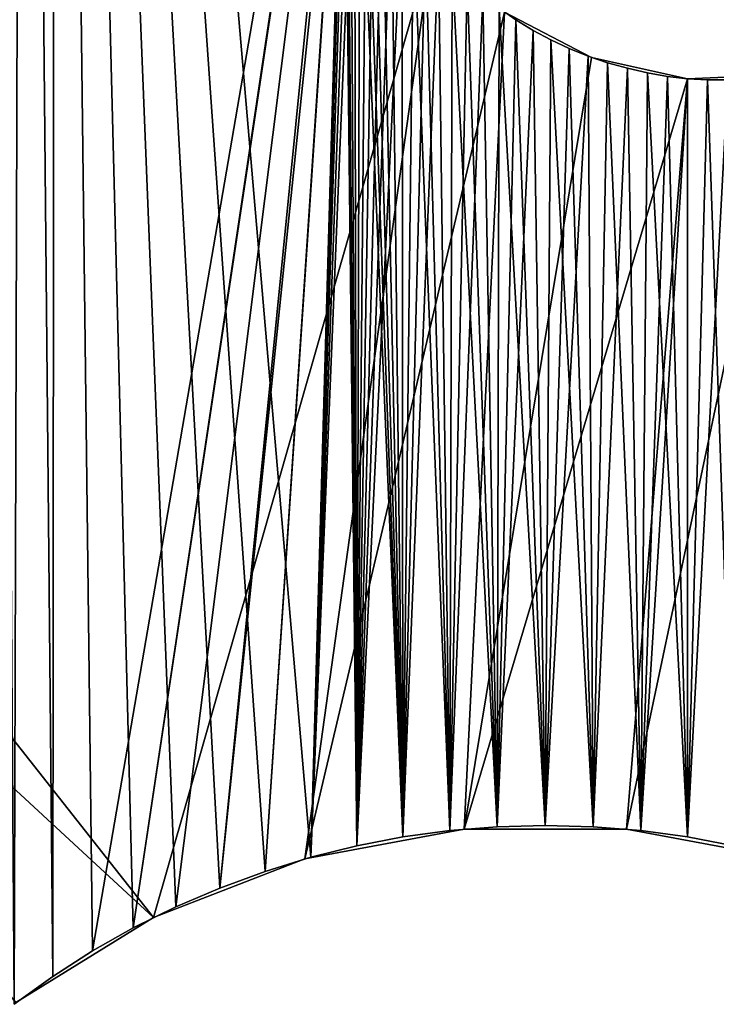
# Model space of a CAD drawing. Header units: millimetres. Extents: x -105 to 105, y -91 to 91.
# Tile 18 of 256: x -88.66 to -85.88, y -69.85 to -65.92. Entities that reach past the tile are written whole.
import ezdxf

# ---------------------------------------------------------------- set-up
doc = ezdxf.new("R2010")
doc.units = ezdxf.units.MM
doc.header["$LTSCALE"] = 22.850203
for name, color, linetype in [('611', 7, 'CONTINUOUS'), ('612', 7, 'CONTINUOUS'), ('617', 7, 'CONTINUOUS'), ('654', 7, 'CONTINUOUS'), ('823', 7, 'CONTINUOUS')]:
    doc.layers.add(name, color=color, linetype=linetype)

msp = doc.modelspace()

# ---------------------------------------------------------------- linework, layer by layer
at = {"layer": '611', "linetype": 'CONTINUOUS'}
for points in [[(-88.7647, -57.4408, 7.5), (-88.679, -69.8483, 7.5), (-88.6406, -57.4238, 7.5), (-88.7647, -57.4408, 7.5)], [(-88.679, -69.8483, 7.5), (-88.5246, -69.7369, 7.5), (-88.6406, -57.4238, 7.5), (-88.679, -69.8483, 7.5)], [(-88.6406, -57.4238, 7.5), (-88.5246, -69.7369, 7.5), (-88.5138, -57.4128, 7.5), (-88.6406, -57.4238, 7.5)], [(-88.5246, -69.7369, 7.5), (-88.3662, -69.6352, 7.5), (-88.5138, -57.4128, 7.5), (-88.5246, -69.7369, 7.5)], [(-87.6791, -69.3188, 7.5), (-87.4967, -69.2625, 7.5), (-88.5138, -57.4128, 7.5), (-87.6791, -69.3188, 7.5)], [(-88.5138, -57.4128, 7.5), (-87.4967, -69.2625, 7.5), (-87.364, -64.7018, 7.5), (-88.5138, -57.4128, 7.5)], [(-87.8588, -69.3848, 7.5), (-87.6791, -69.3188, 7.5), (-88.5138, -57.4128, 7.5), (-87.8588, -69.3848, 7.5)], [(-88.0342, -69.4599, 7.5), (-87.8588, -69.3848, 7.5), (-88.5138, -57.4128, 7.5), (-88.0342, -69.4599, 7.5)], [(-88.2037, -69.5435, 7.5), (-88.0342, -69.4599, 7.5), (-88.5138, -57.4128, 7.5), (-88.2037, -69.5435, 7.5)], [(-88.3662, -69.6352, 7.5), (-88.2037, -69.5435, 7.5), (-88.5138, -57.4128, 7.5), (-88.3662, -69.6352, 7.5)], [(-87.4967, -69.2625, 7.5), (-87.3131, -69.2164, 7.5), (-87.364, -64.7018, 7.5), (-87.4967, -69.2625, 7.5)], [(-87.364, -64.7018, 7.5), (-87.3131, -69.2164, 7.5), (-87.3598, -64.7835, 7.5), (-87.364, -64.7018, 7.5)], [(-87.3598, -64.7835, 7.5), (-87.3131, -69.2164, 7.5), (-87.3516, -64.8639, 7.5), (-87.3598, -64.7835, 7.5)], [(-87.3516, -64.8639, 7.5), (-87.3131, -69.2164, 7.5), (-87.3391, -64.9431, 7.5), (-87.3516, -64.8639, 7.5)], [(-87.3391, -64.9431, 7.5), (-87.3131, -69.2164, 7.5), (-87.3226, -65.0208, 7.5), (-87.3391, -64.9431, 7.5)], [(-87.3226, -65.0208, 7.5), (-87.3131, -69.2164, 7.5), (-87.3019, -65.0973, 7.5), (-87.3226, -65.0208, 7.5)], [(-87.3131, -69.2164, 7.5), (-87.1297, -69.181, 7.5), (-87.3019, -65.0973, 7.5), (-87.3131, -69.2164, 7.5)], [(-87.3019, -65.0973, 7.5), (-87.1297, -69.181, 7.5), (-87.2768, -65.1729, 7.5), (-87.3019, -65.0973, 7.5)], [(-87.2768, -65.1729, 7.5), (-87.1297, -69.181, 7.5), (-87.2471, -65.2481, 7.5), (-87.2768, -65.1729, 7.5)], [(-87.2471, -65.2481, 7.5), (-87.1297, -69.181, 7.5), (-87.213, -65.3225, 7.5), (-87.2471, -65.2481, 7.5)], [(-87.213, -65.3225, 7.5), (-87.1297, -69.181, 7.5), (-87.1749, -65.3953, 7.5), (-87.213, -65.3225, 7.5)], [(-87.1749, -65.3953, 7.5), (-87.1297, -69.181, 7.5), (-87.1331, -65.466, 7.5), (-87.1749, -65.3953, 7.5)], [(-87.1331, -65.466, 7.5), (-87.1297, -69.181, 7.5), (-87.0879, -65.5339, 7.5), (-87.1331, -65.466, 7.5)], [(-87.1297, -69.181, 7.5), (-86.9435, -69.156, 7.5), (-87.0879, -65.5339, 7.5), (-87.1297, -69.181, 7.5)], [(-87.0879, -65.5339, 7.5), (-86.9435, -69.156, 7.5), (-87.0397, -65.5985, 7.5), (-87.0879, -65.5339, 7.5)], [(-87.0397, -65.5985, 7.5), (-86.9435, -69.156, 7.5), (-86.9885, -65.6595, 7.5), (-87.0397, -65.5985, 7.5)], [(-86.9885, -65.6595, 7.5), (-86.9435, -69.156, 7.5), (-86.9333, -65.7182, 7.5), (-86.9885, -65.6595, 7.5)], [(-86.9435, -69.156, 7.5), (-86.7539, -69.141, 7.5), (-86.9333, -65.7182, 7.5), (-86.9435, -69.156, 7.5)], [(-86.9333, -65.7182, 7.5), (-86.7539, -69.141, 7.5), (-86.8742, -65.7745, 7.5), (-86.9333, -65.7182, 7.5)], [(-86.8742, -65.7745, 7.5), (-86.7539, -69.141, 7.5), (-86.8119, -65.8279, 7.5), (-86.8742, -65.7745, 7.5)], [(-86.8119, -65.8279, 7.5), (-86.7539, -69.141, 7.5), (-86.7468, -65.8781, 7.5), (-86.8119, -65.8279, 7.5)], [(-86.7539, -69.141, 7.5), (-86.5627, -69.136, 7.5), (-86.7468, -65.8781, 7.5), (-86.7539, -69.141, 7.5)], [(-86.7468, -65.8781, 7.5), (-86.5627, -69.136, 7.5), (-86.6795, -65.9246, 7.5), (-86.7468, -65.8781, 7.5)], [(-86.6795, -65.9246, 7.5), (-86.5627, -69.136, 7.5), (-86.6106, -65.9669, 7.5), (-86.6795, -65.9246, 7.5)], [(-86.6106, -65.9669, 7.5), (-86.5627, -69.136, 7.5), (-86.5404, -66.0048, 7.5), (-86.6106, -65.9669, 7.5)], [(-86.5627, -69.136, 7.5), (-86.3715, -69.141, 7.5), (-86.5404, -66.0048, 7.5), (-86.5627, -69.136, 7.5)], [(-86.5404, -66.0048, 7.5), (-86.3715, -69.141, 7.5), (-86.4677, -66.0387, 7.5), (-86.5404, -66.0048, 7.5)], [(-86.4677, -66.0387, 7.5), (-86.3715, -69.141, 7.5), (-86.3922, -66.0691, 7.5), (-86.4677, -66.0387, 7.5)], [(-86.3922, -66.0691, 7.5), (-86.3715, -69.141, 7.5), (-86.3145, -66.0956, 7.5), (-86.3922, -66.0691, 7.5)], [(-86.3715, -69.141, 7.5), (-86.182, -69.156, 7.5), (-86.3145, -66.0956, 7.5), (-86.3715, -69.141, 7.5)], [(-86.3145, -66.0956, 7.5), (-86.182, -69.156, 7.5), (-86.2354, -66.1181, 7.5), (-86.3145, -66.0956, 7.5)], [(-86.2354, -66.1181, 7.5), (-86.182, -69.156, 7.5), (-86.1556, -66.1364, 7.5), (-86.2354, -66.1181, 7.5)], [(-86.182, -69.156, 7.5), (-85.9957, -69.181, 7.5), (-86.1556, -66.1364, 7.5), (-86.182, -69.156, 7.5)], [(-86.1556, -66.1364, 7.5), (-85.9957, -69.181, 7.5), (-86.0756, -66.1502, 7.5), (-86.1556, -66.1364, 7.5)], [(-86.0756, -66.1502, 7.5), (-85.9957, -69.181, 7.5), (-85.9962, -66.1595, 7.5), (-86.0756, -66.1502, 7.5)], [(-85.9962, -66.1595, 7.5), (-85.9957, -69.181, 7.5), (-85.9164, -66.1642, 7.5), (-85.9962, -66.1595, 7.5)], [(-85.9957, -69.181, 7.5), (-85.8123, -69.2164, 7.5), (-85.9164, -66.1642, 7.5), (-85.9957, -69.181, 7.5)], [(-85.9164, -66.1642, 7.5), (-85.8123, -69.2164, 7.5), (-85.8353, -66.1644, 7.5), (-85.9164, -66.1642, 7.5)]]:
    msp.add_3dface(points, dxfattribs=at)
at = {"layer": '612', "linetype": 'CONTINUOUS'}
for points in [[(-88.6406, -57.4238, 2.5), (-88.679, -69.8483, 2.5), (-88.7647, -57.4408, 2.5), (-88.6406, -57.4238, 2.5)], [(-88.5246, -69.7369, 2.5), (-88.679, -69.8483, 2.5), (-88.6406, -57.4238, 2.5), (-88.5246, -69.7369, 2.5)], [(-88.5138, -57.4128, 2.5), (-88.5246, -69.7369, 2.5), (-88.6406, -57.4238, 2.5), (-88.5138, -57.4128, 2.5)], [(-88.3662, -69.6352, 2.5), (-88.5246, -69.7369, 2.5), (-88.5138, -57.4128, 2.5), (-88.3662, -69.6352, 2.5)], [(-88.3662, -69.6352, 2.5), (-88.5138, -57.4128, 2.5), (-87.2185, -62.9564, 2.5), (-88.3662, -69.6352, 2.5)], [(-88.2037, -69.5435, 2.5), (-88.3662, -69.6352, 2.5), (-87.2185, -62.9564, 2.5), (-88.2037, -69.5435, 2.5)], [(-87.229, -63.0402, 2.5), (-88.2037, -69.5435, 2.5), (-87.2185, -62.9564, 2.5), (-87.229, -63.0402, 2.5)], [(-88.0342, -69.4599, 2.5), (-88.2037, -69.5435, 2.5), (-87.229, -63.0402, 2.5), (-88.0342, -69.4599, 2.5)], [(-87.8588, -69.3848, 2.5), (-88.0342, -69.4599, 2.5), (-87.229, -63.0402, 2.5), (-87.8588, -69.3848, 2.5)], [(-87.8588, -69.3848, 2.5), (-87.229, -63.0402, 2.5), (-87.3598, -64.5345, 2.5), (-87.8588, -69.3848, 2.5)], [(-87.6791, -69.3188, 2.5), (-87.8588, -69.3848, 2.5), (-87.3598, -64.5345, 2.5), (-87.6791, -69.3188, 2.5)], [(-87.3639, -64.6188, 2.5), (-87.6791, -69.3188, 2.5), (-87.3598, -64.5345, 2.5), (-87.3639, -64.6188, 2.5)], [(-87.4967, -69.2625, 2.5), (-87.6791, -69.3188, 2.5), (-87.3639, -64.6188, 2.5), (-87.4967, -69.2625, 2.5)], [(-87.364, -64.7018, 2.5), (-87.4967, -69.2625, 2.5), (-87.3639, -64.6188, 2.5), (-87.364, -64.7018, 2.5)], [(-87.3598, -64.7835, 2.5), (-87.4967, -69.2625, 2.5), (-87.364, -64.7018, 2.5), (-87.3598, -64.7835, 2.5)], [(-87.3516, -64.8639, 2.5), (-87.4967, -69.2625, 2.5), (-87.3598, -64.7835, 2.5), (-87.3516, -64.8639, 2.5)], [(-87.3391, -64.9431, 2.5), (-87.4967, -69.2625, 2.5), (-87.3516, -64.8639, 2.5), (-87.3391, -64.9431, 2.5)], [(-87.3226, -65.0208, 2.5), (-87.4967, -69.2625, 2.5), (-87.3391, -64.9431, 2.5), (-87.3226, -65.0208, 2.5)], [(-87.3131, -69.2164, 2.5), (-87.4967, -69.2625, 2.5), (-87.3226, -65.0208, 2.5), (-87.3131, -69.2164, 2.5)], [(-87.3019, -65.0973, 2.5), (-87.3131, -69.2164, 2.5), (-87.3226, -65.0208, 2.5), (-87.3019, -65.0973, 2.5)], [(-87.2768, -65.1729, 2.5), (-87.3131, -69.2164, 2.5), (-87.3019, -65.0973, 2.5), (-87.2768, -65.1729, 2.5)], [(-87.2471, -65.2481, 2.5), (-87.3131, -69.2164, 2.5), (-87.2768, -65.1729, 2.5), (-87.2471, -65.2481, 2.5)], [(-87.213, -65.3225, 2.5), (-87.3131, -69.2164, 2.5), (-87.2471, -65.2481, 2.5), (-87.213, -65.3225, 2.5)], [(-87.1749, -65.3953, 2.5), (-87.3131, -69.2164, 2.5), (-87.213, -65.3225, 2.5), (-87.1749, -65.3953, 2.5)], [(-87.1331, -65.466, 2.5), (-87.3131, -69.2164, 2.5), (-87.1749, -65.3953, 2.5), (-87.1331, -65.466, 2.5)], [(-87.1297, -69.181, 2.5), (-87.3131, -69.2164, 2.5), (-87.1331, -65.466, 2.5), (-87.1297, -69.181, 2.5)], [(-87.0879, -65.5339, 2.5), (-87.1297, -69.181, 2.5), (-87.1331, -65.466, 2.5), (-87.0879, -65.5339, 2.5)], [(-87.0397, -65.5985, 2.5), (-87.1297, -69.181, 2.5), (-87.0879, -65.5339, 2.5), (-87.0397, -65.5985, 2.5)], [(-86.9885, -65.6595, 2.5), (-87.1297, -69.181, 2.5), (-87.0397, -65.5985, 2.5), (-86.9885, -65.6595, 2.5)], [(-86.9435, -69.156, 2.5), (-87.1297, -69.181, 2.5), (-86.9885, -65.6595, 2.5), (-86.9435, -69.156, 2.5)], [(-86.9333, -65.7182, 2.5), (-86.9435, -69.156, 2.5), (-86.9885, -65.6595, 2.5), (-86.9333, -65.7182, 2.5)], [(-86.8742, -65.7745, 2.5), (-86.9435, -69.156, 2.5), (-86.9333, -65.7182, 2.5), (-86.8742, -65.7745, 2.5)], [(-86.8119, -65.8279, 2.5), (-86.9435, -69.156, 2.5), (-86.8742, -65.7745, 2.5), (-86.8119, -65.8279, 2.5)], [(-86.7539, -69.141, 2.5), (-86.9435, -69.156, 2.5), (-86.8119, -65.8279, 2.5), (-86.7539, -69.141, 2.5)], [(-86.7468, -65.8781, 2.5), (-86.7539, -69.141, 2.5), (-86.8119, -65.8279, 2.5), (-86.7468, -65.8781, 2.5)], [(-86.6795, -65.9246, 2.5), (-86.7539, -69.141, 2.5), (-86.7468, -65.8781, 2.5), (-86.6795, -65.9246, 2.5)], [(-86.6106, -65.9669, 2.5), (-86.7539, -69.141, 2.5), (-86.6795, -65.9246, 2.5), (-86.6106, -65.9669, 2.5)], [(-86.5627, -69.136, 2.5), (-86.7539, -69.141, 2.5), (-86.6106, -65.9669, 2.5), (-86.5627, -69.136, 2.5)], [(-86.5404, -66.0048, 2.5), (-86.5627, -69.136, 2.5), (-86.6106, -65.9669, 2.5), (-86.5404, -66.0048, 2.5)], [(-86.4677, -66.0387, 2.5), (-86.5627, -69.136, 2.5), (-86.5404, -66.0048, 2.5), (-86.4677, -66.0387, 2.5)], [(-86.3922, -66.0691, 2.5), (-86.5627, -69.136, 2.5), (-86.4677, -66.0387, 2.5), (-86.3922, -66.0691, 2.5)], [(-86.3715, -69.141, 2.5), (-86.5627, -69.136, 2.5), (-86.3922, -66.0691, 2.5), (-86.3715, -69.141, 2.5)], [(-86.3145, -66.0956, 2.5), (-86.3715, -69.141, 2.5), (-86.3922, -66.0691, 2.5), (-86.3145, -66.0956, 2.5)], [(-86.2354, -66.1181, 2.5), (-86.3715, -69.141, 2.5), (-86.3145, -66.0956, 2.5), (-86.2354, -66.1181, 2.5)], [(-86.182, -69.156, 2.5), (-86.3715, -69.141, 2.5), (-86.2354, -66.1181, 2.5), (-86.182, -69.156, 2.5)], [(-86.1556, -66.1364, 2.5), (-86.182, -69.156, 2.5), (-86.2354, -66.1181, 2.5), (-86.1556, -66.1364, 2.5)], [(-86.0756, -66.1502, 2.5), (-86.182, -69.156, 2.5), (-86.1556, -66.1364, 2.5), (-86.0756, -66.1502, 2.5)], [(-85.9962, -66.1595, 2.5), (-86.182, -69.156, 2.5), (-86.0756, -66.1502, 2.5), (-85.9962, -66.1595, 2.5)], [(-85.9957, -69.181, 2.5), (-86.182, -69.156, 2.5), (-85.9962, -66.1595, 2.5), (-85.9957, -69.181, 2.5)], [(-85.9164, -66.1642, 2.5), (-85.9957, -69.181, 2.5), (-85.9962, -66.1595, 2.5), (-85.9164, -66.1642, 2.5)], [(-85.8353, -66.1644, 2.5), (-85.9957, -69.181, 2.5), (-85.9164, -66.1642, 2.5), (-85.8353, -66.1644, 2.5)], [(-85.8123, -69.2164, 2.5), (-85.9957, -69.181, 2.5), (-85.8353, -66.1644, 2.5), (-85.8123, -69.2164, 2.5)]]:
    msp.add_3dface(points, dxfattribs=at)
at = {"layer": '617', "linetype": 'CONTINUOUS'}
for points in [[(-86.5627, -69.136, 7.5), (-86.7539, -69.141, 7.5), (-86.5627, -69.136, 2.5), (-86.5627, -69.136, 7.5)], [(-86.7539, -69.141, 7.5), (-86.7539, -69.141, 2.5), (-86.5627, -69.136, 2.5), (-86.7539, -69.141, 7.5)], [(-86.3715, -69.141, 7.5), (-86.5627, -69.136, 7.5), (-86.3715, -69.141, 2.5), (-86.3715, -69.141, 7.5)], [(-86.5627, -69.136, 7.5), (-86.5627, -69.136, 2.5), (-86.3715, -69.141, 2.5), (-86.5627, -69.136, 7.5)], [(-86.9435, -69.156, 7.5), (-87.1297, -69.181, 7.5), (-86.9435, -69.156, 2.5), (-86.9435, -69.156, 7.5)], [(-87.1297, -69.181, 7.5), (-87.1297, -69.181, 2.5), (-86.9435, -69.156, 2.5), (-87.1297, -69.181, 7.5)], [(-86.7539, -69.141, 7.5), (-86.9435, -69.156, 7.5), (-86.7539, -69.141, 2.5), (-86.7539, -69.141, 7.5)], [(-86.9435, -69.156, 7.5), (-86.9435, -69.156, 2.5), (-86.7539, -69.141, 2.5), (-86.9435, -69.156, 7.5)], [(-86.182, -69.156, 7.5), (-86.3715, -69.141, 7.5), (-86.182, -69.156, 2.5), (-86.182, -69.156, 7.5)], [(-86.3715, -69.141, 7.5), (-86.3715, -69.141, 2.5), (-86.182, -69.156, 2.5), (-86.3715, -69.141, 7.5)], [(-85.9957, -69.181, 7.5), (-86.182, -69.156, 7.5), (-85.9957, -69.181, 2.5), (-85.9957, -69.181, 7.5)], [(-86.182, -69.156, 7.5), (-86.182, -69.156, 2.5), (-85.9957, -69.181, 2.5), (-86.182, -69.156, 7.5)], [(-87.3131, -69.2164, 7.5), (-87.4967, -69.2625, 7.5), (-87.3131, -69.2164, 2.5), (-87.3131, -69.2164, 7.5)], [(-87.4967, -69.2625, 7.5), (-87.4967, -69.2625, 2.5), (-87.3131, -69.2164, 2.5), (-87.4967, -69.2625, 7.5)], [(-87.1297, -69.181, 7.5), (-87.3131, -69.2164, 7.5), (-87.1297, -69.181, 2.5), (-87.1297, -69.181, 7.5)], [(-87.3131, -69.2164, 7.5), (-87.3131, -69.2164, 2.5), (-87.1297, -69.181, 2.5), (-87.3131, -69.2164, 7.5)], [(-85.8123, -69.2164, 7.5), (-85.9957, -69.181, 7.5), (-85.8123, -69.2164, 2.5), (-85.8123, -69.2164, 7.5)], [(-85.9957, -69.181, 7.5), (-85.9957, -69.181, 2.5), (-85.8123, -69.2164, 2.5), (-85.9957, -69.181, 7.5)], [(-87.4967, -69.2625, 7.5), (-87.6791, -69.3188, 7.5), (-87.4967, -69.2625, 2.5), (-87.4967, -69.2625, 7.5)], [(-87.6791, -69.3188, 7.5), (-87.6791, -69.3188, 2.5), (-87.4967, -69.2625, 2.5), (-87.6791, -69.3188, 7.5)], [(-87.6791, -69.3188, 7.5), (-87.8588, -69.3848, 7.5), (-87.6791, -69.3188, 2.5), (-87.6791, -69.3188, 7.5)], [(-87.8588, -69.3848, 7.5), (-87.8588, -69.3848, 2.5), (-87.6791, -69.3188, 2.5), (-87.8588, -69.3848, 7.5)], [(-87.8588, -69.3848, 7.5), (-88.0342, -69.4599, 7.5), (-87.8588, -69.3848, 2.5), (-87.8588, -69.3848, 7.5)], [(-88.0342, -69.4599, 7.5), (-88.0342, -69.4599, 2.5), (-87.8588, -69.3848, 2.5), (-88.0342, -69.4599, 7.5)], [(-88.0342, -69.4599, 7.5), (-88.2037, -69.5435, 7.5), (-88.0342, -69.4599, 2.5), (-88.0342, -69.4599, 7.5)], [(-88.2037, -69.5435, 7.5), (-88.2037, -69.5435, 2.5), (-88.0342, -69.4599, 2.5), (-88.2037, -69.5435, 7.5)], [(-88.2037, -69.5435, 7.5), (-88.3662, -69.6352, 7.5), (-88.2037, -69.5435, 2.5), (-88.2037, -69.5435, 7.5)], [(-88.3662, -69.6352, 7.5), (-88.3662, -69.6352, 2.5), (-88.2037, -69.5435, 2.5), (-88.3662, -69.6352, 7.5)], [(-88.3662, -69.6352, 7.5), (-88.5246, -69.7369, 7.5), (-88.3662, -69.6352, 2.5), (-88.3662, -69.6352, 7.5)], [(-88.5246, -69.7369, 7.5), (-88.5246, -69.7369, 2.5), (-88.3662, -69.6352, 2.5), (-88.5246, -69.7369, 7.5)], [(-88.5246, -69.7369, 7.5), (-88.679, -69.8483, 7.5), (-88.5246, -69.7369, 2.5), (-88.5246, -69.7369, 7.5)], [(-88.679, -69.8483, 7.5), (-88.679, -69.8483, 2.5), (-88.5246, -69.7369, 2.5), (-88.679, -69.8483, 7.5)]]:
    msp.add_3dface(points, dxfattribs=at)
at = {"layer": '654', "linetype": 'CONTINUOUS'}
for points in [[(-86.7468, -65.8781, 7.5), (-86.6795, -65.9246, 7.5), (-86.7468, -65.8781, 2.5), (-86.7468, -65.8781, 7.5)], [(-86.6795, -65.9246, 7.5), (-86.6795, -65.9246, 2.5), (-86.7468, -65.8781, 2.5), (-86.6795, -65.9246, 7.5)], [(-86.6795, -65.9246, 7.5), (-86.6106, -65.9669, 7.5), (-86.6795, -65.9246, 2.5), (-86.6795, -65.9246, 7.5)], [(-86.6106, -65.9669, 7.5), (-86.6106, -65.9669, 2.5), (-86.6795, -65.9246, 2.5), (-86.6106, -65.9669, 7.5)], [(-86.6106, -65.9669, 7.5), (-86.5404, -66.0048, 7.5), (-86.6106, -65.9669, 2.5), (-86.6106, -65.9669, 7.5)], [(-86.5404, -66.0048, 7.5), (-86.5404, -66.0048, 2.5), (-86.6106, -65.9669, 2.5), (-86.5404, -66.0048, 7.5)], [(-86.5404, -66.0048, 7.5), (-86.4677, -66.0387, 7.5), (-86.5404, -66.0048, 2.5), (-86.5404, -66.0048, 7.5)], [(-86.4677, -66.0387, 7.5), (-86.4677, -66.0387, 2.5), (-86.5404, -66.0048, 2.5), (-86.4677, -66.0387, 7.5)], [(-86.4677, -66.0387, 7.5), (-86.3922, -66.0691, 7.5), (-86.4677, -66.0387, 2.5), (-86.4677, -66.0387, 7.5)], [(-86.3922, -66.0691, 7.5), (-86.3922, -66.0691, 2.5), (-86.4677, -66.0387, 2.5), (-86.3922, -66.0691, 7.5)], [(-86.3922, -66.0691, 7.5), (-86.3145, -66.0956, 7.5), (-86.3922, -66.0691, 2.5), (-86.3922, -66.0691, 7.5)], [(-86.3145, -66.0956, 7.5), (-86.3145, -66.0956, 2.5), (-86.3922, -66.0691, 2.5), (-86.3145, -66.0956, 7.5)], [(-86.3145, -66.0956, 7.5), (-86.2354, -66.1181, 7.5), (-86.3145, -66.0956, 2.5), (-86.3145, -66.0956, 7.5)], [(-86.2354, -66.1181, 7.5), (-86.2354, -66.1181, 2.5), (-86.3145, -66.0956, 2.5), (-86.2354, -66.1181, 7.5)], [(-86.2354, -66.1181, 7.5), (-86.1556, -66.1364, 7.5), (-86.2354, -66.1181, 2.5), (-86.2354, -66.1181, 7.5)], [(-86.1556, -66.1364, 7.5), (-86.1556, -66.1364, 2.5), (-86.2354, -66.1181, 2.5), (-86.1556, -66.1364, 7.5)], [(-86.1556, -66.1364, 7.5), (-86.0756, -66.1502, 7.5), (-86.1556, -66.1364, 2.5), (-86.1556, -66.1364, 7.5)], [(-86.0756, -66.1502, 7.5), (-86.0756, -66.1502, 2.5), (-86.1556, -66.1364, 2.5), (-86.0756, -66.1502, 7.5)], [(-86.0756, -66.1502, 7.5), (-85.9962, -66.1595, 7.5), (-86.0756, -66.1502, 2.5), (-86.0756, -66.1502, 7.5)], [(-85.9962, -66.1595, 7.5), (-85.9962, -66.1595, 2.5), (-86.0756, -66.1502, 2.5), (-85.9962, -66.1595, 7.5)], [(-85.9962, -66.1595, 7.5), (-85.9164, -66.1642, 7.5), (-85.9962, -66.1595, 2.5), (-85.9962, -66.1595, 7.5)], [(-85.9164, -66.1642, 7.5), (-85.9164, -66.1642, 2.5), (-85.9962, -66.1595, 2.5), (-85.9164, -66.1642, 7.5)], [(-85.9164, -66.1642, 7.5), (-85.8353, -66.1644, 7.5), (-85.9164, -66.1642, 2.5), (-85.9164, -66.1642, 7.5)], [(-85.8353, -66.1644, 7.5), (-85.8353, -66.1644, 2.5), (-85.9164, -66.1642, 2.5), (-85.8353, -66.1644, 7.5)]]:
    msp.add_3dface(points, dxfattribs=at)
at = {"layer": '823', "linetype": 'CONTINUOUS'}
for points in [[(-88.1228, -69.5017, 2.5), (-91.1499, -65.6594, 2.5), (-87.0146, -65.6294, 2.5), (-88.1228, -69.5017, 2.5)], [(-88.1228, -69.5017, 7.5), (-87.0146, -65.6294, 7.5), (-91.1499, -65.6594, 7.5), (-88.1228, -69.5017, 7.5)], [(-87.0146, -65.6294, 2.5), (-87.5206, -69.2684, 2.5), (-88.1228, -69.5017, 2.5), (-87.0146, -65.6294, 2.5)], [(-87.5206, -69.2684, 7.5), (-87.0146, -65.6294, 7.5), (-88.1228, -69.5017, 7.5), (-87.5206, -69.2684, 7.5)], [(-86.7259, -65.8939, 2.5), (-87.5206, -69.2684, 2.5), (-87.0146, -65.6294, 2.5), (-86.7259, -65.8939, 2.5)], [(-87.5206, -69.2684, 7.5), (-86.7259, -65.8939, 7.5), (-87.0146, -65.6294, 7.5), (-87.5206, -69.2684, 7.5)], [(-88.1228, -69.5017, 2.5), (-91.6869, -66.2064, 2.5), (-91.1499, -65.6594, 2.5), (-88.1228, -69.5017, 2.5)], [(-88.1228, -69.5017, 7.5), (-91.1499, -65.6594, 7.5), (-91.6869, -66.2064, 7.5), (-88.1228, -69.5017, 7.5)], [(-86.7259, -65.8939, 2.5), (-86.8857, -69.1497, 2.5), (-87.5206, -69.2684, 2.5), (-86.7259, -65.8939, 2.5)], [(-86.8857, -69.1497, 7.5), (-86.7259, -65.8939, 7.5), (-87.5206, -69.2684, 7.5), (-86.8857, -69.1497, 7.5)], [(-86.3785, -66.0747, 2.5), (-86.8857, -69.1497, 2.5), (-86.7259, -65.8939, 2.5), (-86.3785, -66.0747, 2.5)], [(-86.8857, -69.1497, 7.5), (-86.3785, -66.0747, 7.5), (-86.7259, -65.8939, 7.5), (-86.8857, -69.1497, 7.5)], [(-86.3785, -66.0747, 7.5), (-86.3785, -66.0747, 2.5), (-86.7259, -65.8939, 7.5), (-86.3785, -66.0747, 7.5)], [(-86.7259, -65.8939, 7.5), (-86.3785, -66.0747, 2.5), (-86.7259, -65.8939, 2.5), (-86.7259, -65.8939, 7.5)], [(-85.9962, -66.1595, 2.5), (-86.8857, -69.1497, 2.5), (-86.3785, -66.0747, 2.5), (-85.9962, -66.1595, 2.5)], [(-86.8857, -69.1497, 7.5), (-85.9962, -66.1595, 7.5), (-86.3785, -66.0747, 7.5), (-86.8857, -69.1497, 7.5)], [(-85.9962, -66.1595, 7.5), (-85.9962, -66.1595, 2.5), (-86.3785, -66.0747, 7.5), (-85.9962, -66.1595, 7.5)], [(-86.3785, -66.0747, 7.5), (-85.9962, -66.1595, 2.5), (-86.3785, -66.0747, 2.5), (-86.3785, -66.0747, 7.5)], [(-85.605, -66.1424, 2.5), (-85.6049, -69.2684, 2.5), (-86.2398, -69.1497, 2.5), (-85.605, -66.1424, 2.5)], [(-85.605, -66.1424, 2.5), (-86.2398, -69.1497, 2.5), (-85.9962, -66.1595, 2.5), (-85.605, -66.1424, 2.5)], [(-85.6049, -69.2684, 7.5), (-85.605, -66.1424, 7.5), (-86.2398, -69.1497, 7.5), (-85.6049, -69.2684, 7.5)], [(-86.2398, -69.1497, 7.5), (-85.605, -66.1424, 7.5), (-85.9962, -66.1595, 7.5), (-86.2398, -69.1497, 7.5)], [(-85.605, -66.1424, 7.5), (-85.605, -66.1424, 2.5), (-85.9962, -66.1595, 7.5), (-85.605, -66.1424, 7.5)], [(-85.9962, -66.1595, 7.5), (-85.605, -66.1424, 2.5), (-85.9962, -66.1595, 2.5), (-85.9962, -66.1595, 7.5)], [(-85.9962, -66.1595, 2.5), (-86.2398, -69.1497, 2.5), (-86.8857, -69.1497, 2.5), (-85.9962, -66.1595, 2.5)], [(-86.2398, -69.1497, 7.5), (-85.9962, -66.1595, 7.5), (-86.8857, -69.1497, 7.5), (-86.2398, -69.1497, 7.5)], [(-88.672, -69.8417, 2.5), (-91.6869, -66.2064, 2.5), (-88.1228, -69.5017, 2.5), (-88.672, -69.8417, 2.5)], [(-91.6869, -66.2064, 7.5), (-88.672, -69.8417, 7.5), (-88.1228, -69.5017, 7.5), (-91.6869, -66.2064, 7.5)], [(-87.5206, -69.2684, 7.5), (-87.5206, -69.2684, 2.5), (-86.8857, -69.1497, 7.5), (-87.5206, -69.2684, 7.5)], [(-86.8857, -69.1497, 7.5), (-87.5206, -69.2684, 2.5), (-86.8857, -69.1497, 2.5), (-86.8857, -69.1497, 7.5)], [(-86.8857, -69.1497, 7.5), (-86.8857, -69.1497, 2.5), (-86.2398, -69.1497, 7.5), (-86.8857, -69.1497, 7.5)], [(-86.2398, -69.1497, 7.5), (-86.8857, -69.1497, 2.5), (-86.2398, -69.1497, 2.5), (-86.2398, -69.1497, 7.5)], [(-86.2398, -69.1497, 7.5), (-86.2398, -69.1497, 2.5), (-85.6049, -69.2684, 7.5), (-86.2398, -69.1497, 7.5)], [(-85.6049, -69.2684, 7.5), (-86.2398, -69.1497, 2.5), (-85.6049, -69.2684, 2.5), (-85.6049, -69.2684, 7.5)], [(-88.1228, -69.5017, 7.5), (-88.1228, -69.5017, 2.5), (-87.5206, -69.2684, 7.5), (-88.1228, -69.5017, 7.5)], [(-87.5206, -69.2684, 7.5), (-88.1228, -69.5017, 2.5), (-87.5206, -69.2684, 2.5), (-87.5206, -69.2684, 7.5)], [(-88.672, -69.8417, 7.5), (-88.672, -69.8417, 2.5), (-88.1228, -69.5017, 7.5), (-88.672, -69.8417, 7.5)], [(-88.1228, -69.5017, 7.5), (-88.672, -69.8417, 2.5), (-88.1228, -69.5017, 2.5), (-88.1228, -69.5017, 7.5)]]:
    msp.add_3dface(points, dxfattribs=at)

doc.saveas('drawing.dxf')
